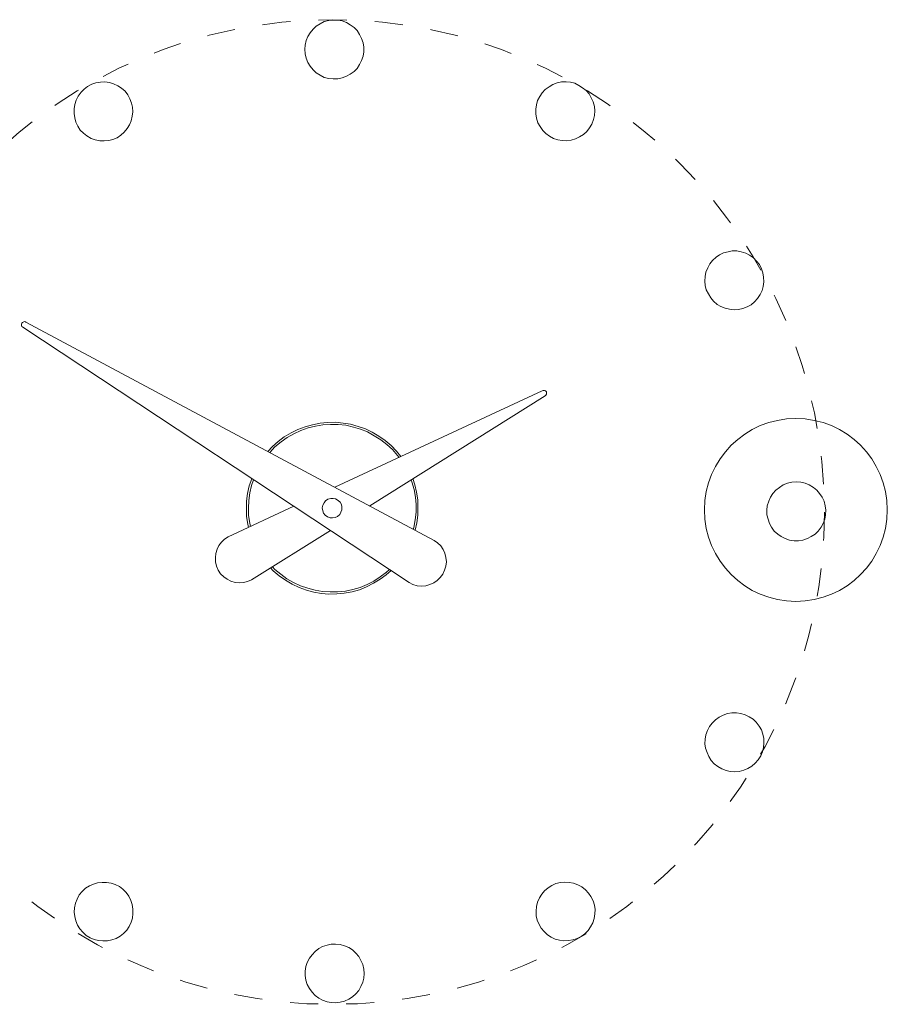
# Model space of a CAD drawing. Header units: inches. Extents: x 41 to 157, y -180 to -113.
# Tile 2 of 5: x 64 to 111, y -180 to -127. Entities that reach past the tile are written whole.
import ezdxf

# ---------------------------------------------------------------- set-up
doc = ezdxf.new("R2010")
doc.units = ezdxf.units.IN
doc.header["$MEASUREMENT"] = 0
doc.linetypes.add('AI-Linetype-1', pattern=[3.041691, 1.520845, -1.520845])
doc.layers.add('Capa 1', color=7, linetype='Continuous')

msp = doc.modelspace()

# ---------------------------------------------------------------- linework, layer by layer
at = {"layer": 'Capa 1', "color": 250, "lineweight": 5}
for points in [[(79.852, -128.705), (79.871, -128.482), (79.928, -128.236), (80.021, -128.012), (80.135, -127.806), (80.302, -127.618), (80.471, -127.449), (80.678, -127.319), (80.902, -127.206), (81.146, -127.15), (81.389, -127.131), (81.634, -127.131), (81.877, -127.167), (82.102, -127.262), (82.308, -127.376), (82.514, -127.524), (82.684, -127.693), (82.814, -127.9), (82.927, -128.125), (83.002, -128.349), (83.04, -128.593), (83.04, -128.837), (83.002, -129.08), (82.927, -129.305), (82.814, -129.53), (82.684, -129.736), (82.514, -129.905), (82.308, -130.055), (82.102, -130.167), (81.877, -130.242), (81.634, -130.299), (81.389, -130.299), (81.146, -130.28), (80.902, -130.224), (80.678, -130.111), (80.471, -129.98), (80.302, -129.812), (80.135, -129.624), (80.021, -129.417), (79.928, -129.192), (79.871, -128.948), (79.852, -128.705)], [(67.575, -132.867), (67.463, -132.642), (67.406, -132.417), (67.368, -132.173), (67.368, -131.929), (67.406, -131.686), (67.481, -131.462), (67.593, -131.236), (67.744, -131.03), (67.912, -130.862), (68.099, -130.711), (68.325, -130.598), (68.55, -130.523), (68.793, -130.486), (69.036, -130.468), (69.281, -130.504), (69.505, -130.579), (69.73, -130.674), (69.937, -130.805), (70.124, -130.973), (70.274, -131.162), (70.387, -131.386), (70.48, -131.611), (70.537, -131.835), (70.556, -132.08), (70.518, -132.323), (70.462, -132.567), (70.368, -132.792), (70.236, -132.998), (70.087, -133.185), (69.899, -133.354), (69.693, -133.486), (69.468, -133.58), (69.243, -133.636), (69, -133.655), (68.756, -133.655), (68.512, -133.598), (68.288, -133.523), (68.062, -133.392), (67.874, -133.242), (67.706, -133.073), (67.575, -132.867)], [(92.561, -131.255), (92.693, -131.068), (92.862, -130.879), (93.068, -130.729), (93.274, -130.617), (93.499, -130.523), (93.743, -130.468), (93.987, -130.468), (94.23, -130.486), (94.454, -130.542), (94.681, -130.655), (94.886, -130.785), (95.073, -130.936), (95.241, -131.123), (95.355, -131.33), (95.448, -131.555), (95.524, -131.799), (95.542, -132.042), (95.524, -132.285), (95.467, -132.51), (95.374, -132.755), (95.261, -132.96), (95.11, -133.148), (94.924, -133.316), (94.718, -133.447), (94.493, -133.542), (94.268, -133.616), (94.024, -133.655), (93.779, -133.636), (93.536, -133.598), (93.311, -133.523), (93.087, -133.409), (92.899, -133.26), (92.73, -133.092), (92.581, -132.885), (92.468, -132.679), (92.393, -132.436), (92.356, -132.192), (92.356, -131.949), (92.393, -131.704), (92.449, -131.48), (92.561, -131.255)], [(102.291, -139.821), (102.515, -139.709), (102.759, -139.653), (102.984, -139.614), (103.229, -139.614), (103.47, -139.653), (103.715, -139.727), (103.921, -139.84), (104.127, -139.99), (104.295, -140.158), (104.446, -140.345), (104.558, -140.571), (104.633, -140.796), (104.671, -141.039), (104.69, -141.284), (104.652, -141.527), (104.596, -141.752), (104.483, -141.977), (104.353, -142.183), (104.183, -142.371), (103.996, -142.52), (103.789, -142.633), (103.546, -142.726), (103.321, -142.783), (103.078, -142.801), (102.834, -142.764), (102.59, -142.707), (102.365, -142.614), (102.159, -142.502), (101.972, -142.333), (101.822, -142.146), (101.69, -141.939), (101.577, -141.714), (101.522, -141.489), (101.504, -141.247), (101.522, -141.002), (101.559, -140.757), (101.653, -140.534), (101.765, -140.308), (101.916, -140.121), (102.103, -139.951), (102.291, -139.821)], [(64.764, -143.465), (64.705, -143.435), (64.646, -143.445), (64.58, -143.481), (64.539, -143.524), (64.525, -143.575), (64.518, -143.642), (64.545, -143.691), (64.59, -143.731)], [(85.492, -157.548), (64.59, -143.731)], [(64.764, -143.465), (86.858, -155.271)], [(81.475, -152.391), (92.695, -147.17)], [(83.362, -153.391), (92.849, -147.45)], [(92.849, -147.45), (92.888, -147.405), (92.928, -147.363), (92.934, -147.295), (92.924, -147.237), (92.872, -147.179), (92.822, -147.166), (92.753, -147.158), (92.695, -147.17)], [(85.049, -150.727), (84.814, -150.449), (84.518, -150.141), (84.198, -149.866), (83.854, -149.626), (83.504, -149.412), (83.129, -149.233), (82.737, -149.102), (82.332, -148.982), (81.92, -148.929), (81.505, -148.877), (81.086, -148.89), (80.677, -148.921), (80.277, -149.01), (79.871, -149.125), (79.482, -149.272), (79.11, -149.452), (78.74, -149.675), (78.405, -149.92), (78.104, -150.191), (77.843, -150.461)], [(84.952, -150.781), (84.872, -150.674), (84.592, -150.356), (84.289, -150.073), (83.963, -149.823), (83.611, -149.609), (83.244, -149.403), (82.86, -149.249), (82.479, -149.136), (82.066, -149.041), (81.661, -149.005), (81.25, -148.995), (80.83, -149.009), (80.423, -149.081), (80.031, -149.186), (79.635, -149.317), (79.261, -149.498), (78.9, -149.694), (78.565, -149.941), (78.237, -150.204), (77.955, -150.508)], [(76.971, -151.916), (76.979, -151.933), (76.85, -152.322), (76.755, -152.737), (76.702, -153.149), (76.691, -153.561), (76.706, -153.981), (76.777, -154.389), (76.81, -154.564)], [(77.074, -151.989), (76.967, -152.302), (76.88, -152.691), (76.826, -153.103), (76.799, -153.524), (76.804, -153.926), (76.878, -154.334), (76.908, -154.509)], [(85.722, -154.671), (85.751, -154.569), (85.83, -154.164), (85.874, -153.735), (85.869, -153.333), (85.837, -152.922), (85.764, -152.514), (85.65, -152.107), (85.614, -151.998)], [(85.832, -154.717), (85.911, -154.312), (85.963, -153.899), (85.974, -153.489), (85.96, -153.069), (85.903, -152.653), (85.799, -152.262), (85.702, -151.928)], [(106.452, -152.099), (106.697, -152.118), (106.92, -152.174), (107.145, -152.267), (107.37, -152.399), (107.557, -152.549), (107.707, -152.736), (107.839, -152.923), (107.951, -153.149), (108.008, -153.391), (108.045, -153.636), (108.026, -153.88), (107.99, -154.123), (107.895, -154.348), (107.783, -154.556), (107.632, -154.761), (107.464, -154.93), (107.258, -155.06), (107.051, -155.172), (106.807, -155.248), (106.564, -155.286), (106.321, -155.286), (106.078, -155.248), (105.852, -155.172), (105.628, -155.06), (105.44, -154.93), (105.251, -154.761), (105.102, -154.556), (104.989, -154.348), (104.915, -154.123), (104.857, -153.88), (104.857, -153.636), (104.877, -153.391), (104.951, -153.149), (105.046, -152.923), (105.177, -152.736), (105.346, -152.549), (105.534, -152.399), (105.739, -152.267), (105.964, -152.174), (106.208, -152.118), (106.452, -152.099)], [(81.355, -154.057), (81.489, -154.027), (81.629, -153.972), (81.743, -153.868), (81.806, -153.748), (81.861, -153.612), (81.864, -153.46), (81.834, -153.327), (81.762, -153.196), (81.649, -153.106), (81.521, -153.028), (81.378, -153), (81.252, -153.004), (81.104, -153.041), (80.98, -153.131), (80.892, -153.242), (80.828, -153.361), (80.799, -153.505), (80.821, -153.664), (80.868, -153.788), (80.955, -153.91), (81.084, -153.991), (81.221, -154.044), (81.355, -154.057)], [(75.703, -155.08), (79.261, -153.423)], [(76.965, -157.402), (81.236, -154.74)], [(75.703, -155.08), (75.514, -155.204), (75.344, -155.359), (75.207, -155.541), (75.105, -155.745), (75.036, -155.974), (75.012, -156.202), (75.027, -156.427), (75.069, -156.661), (75.169, -156.883), (75.293, -157.074), (75.466, -157.235), (75.647, -157.372), (75.852, -157.473), (76.081, -157.541), (76.308, -157.566), (76.533, -157.55), (76.758, -157.493), (76.965, -157.402)], [(85.492, -157.548), (85.697, -157.65), (85.926, -157.718), (86.153, -157.743), (86.395, -157.719), (86.62, -157.659), (86.827, -157.569), (87.015, -157.446), (87.177, -157.272), (87.313, -157.091), (87.415, -156.887), (87.483, -156.657), (87.51, -156.43), (87.484, -156.187), (87.426, -155.963), (87.336, -155.758), (87.212, -155.567), (87.039, -155.407), (86.858, -155.271)], [(78, -156.755), (78.147, -156.91), (78.467, -157.184), (78.811, -157.423), (79.163, -157.638), (79.555, -157.808), (79.936, -157.963), (80.335, -158.067), (80.756, -158.136), (81.159, -158.174), (81.578, -158.159), (81.988, -158.128), (82.414, -158.047), (82.805, -157.941), (83.185, -157.777), (83.572, -157.587), (83.926, -157.374), (84.262, -157.127), (84.522, -156.901)], [(78.099, -156.7), (78.236, -156.839), (78.548, -157.096), (78.876, -157.345), (79.243, -157.55), (79.619, -157.732), (80.008, -157.86), (80.407, -157.963), (80.804, -158.027), (81.223, -158.053), (81.625, -158.049), (82.052, -158.008), (82.451, -157.92), (82.842, -157.815), (83.222, -157.65), (83.594, -157.469), (83.938, -157.24), (84.273, -156.994), (84.428, -156.845)], [(103.903, -164.808), (104.109, -164.939), (104.277, -165.107), (104.428, -165.314), (104.558, -165.521), (104.633, -165.746), (104.69, -165.99), (104.69, -166.233), (104.671, -166.475), (104.615, -166.701), (104.521, -166.927), (104.389, -167.132), (104.221, -167.319), (104.034, -167.488), (103.828, -167.601), (103.603, -167.695), (103.359, -167.77), (103.115, -167.788), (102.871, -167.77), (102.647, -167.712), (102.422, -167.62), (102.197, -167.506), (102.009, -167.357), (101.841, -167.17), (101.71, -166.963), (101.616, -166.738), (101.541, -166.512), (101.504, -166.27), (101.522, -166.027), (101.559, -165.784), (101.634, -165.557), (101.746, -165.333), (101.897, -165.146), (102.066, -164.977), (102.271, -164.827), (102.497, -164.715), (102.721, -164.639), (102.965, -164.602), (103.209, -164.602), (103.452, -164.639), (103.677, -164.696), (103.903, -164.808)], [(70.349, -176.148), (70.217, -176.355), (70.049, -176.523), (69.862, -176.673), (69.637, -176.804), (69.412, -176.879), (69.169, -176.937), (68.925, -176.937), (68.681, -176.917), (68.455, -176.862), (68.231, -176.768), (68.025, -176.636), (67.838, -176.467), (67.687, -176.28), (67.556, -176.074), (67.463, -175.849), (67.406, -175.604), (67.368, -175.38), (67.387, -175.136), (67.444, -174.894), (67.537, -174.668), (67.65, -174.443), (67.799, -174.254), (67.987, -174.086), (68.194, -173.956), (68.418, -173.862), (68.644, -173.786), (68.886, -173.768), (69.131, -173.768), (69.375, -173.805), (69.599, -173.881), (69.824, -173.993), (70.011, -174.142), (70.18, -174.312), (70.331, -174.518), (70.443, -174.743), (70.518, -174.968), (70.556, -175.211), (70.556, -175.455), (70.537, -175.698), (70.462, -175.924), (70.349, -176.148)], [(95.335, -174.537), (95.448, -174.762), (95.524, -175.005), (95.562, -175.229), (95.542, -175.475), (95.505, -175.717), (95.429, -175.961), (95.317, -176.167), (95.186, -176.373), (94.999, -176.543), (94.811, -176.692), (94.586, -176.804), (94.361, -176.879), (94.118, -176.917), (93.875, -176.937), (93.63, -176.899), (93.405, -176.843), (93.18, -176.729), (92.975, -176.599), (92.806, -176.43), (92.636, -176.242), (92.524, -176.036), (92.431, -175.811), (92.374, -175.568), (92.374, -175.323), (92.393, -175.08), (92.449, -174.836), (92.543, -174.611), (92.675, -174.406), (92.825, -174.218), (93.012, -174.068), (93.218, -173.936), (93.443, -173.824), (93.687, -173.768), (93.912, -173.749), (94.155, -173.768), (94.399, -173.805), (94.624, -173.899), (94.847, -174.011), (95.036, -174.161), (95.204, -174.35), (95.335, -174.537)], [(83.058, -178.698), (83.04, -178.942), (82.984, -179.166), (82.889, -179.392), (82.777, -179.616), (82.607, -179.804), (82.44, -179.954), (82.233, -180.085), (82.008, -180.196), (81.765, -180.254), (81.521, -180.29), (81.278, -180.273), (81.053, -180.236), (80.808, -180.141), (80.603, -180.029), (80.415, -179.878), (80.246, -179.71), (80.097, -179.504), (79.984, -179.298), (79.91, -179.053), (79.871, -178.81), (79.871, -178.567), (79.91, -178.323), (79.984, -178.098), (80.097, -177.874), (80.246, -177.686), (80.415, -177.498), (80.603, -177.348), (80.808, -177.236), (81.053, -177.162), (81.278, -177.104), (81.521, -177.104), (81.765, -177.123), (82.008, -177.198), (82.233, -177.292), (82.44, -177.422), (82.607, -177.593), (82.777, -177.78), (82.889, -177.986), (82.984, -178.211), (83.04, -178.455), (83.058, -178.698)]]:
    msp.add_lwpolyline(points, dxfattribs=at)
at = {"layer": 'Capa 1', "color": 252, "linetype": 'AI-Linetype-1', "lineweight": 5}
msp.add_open_spline([(54.708, -153.732), (54.708, -139.026), (66.63, -127.104), (81.337, -127.104), (96.044, -127.104), (107.967, -139.026), (107.967, -153.732), (107.967, -168.438), (96.044, -180.362), (81.337, -180.362), (66.63, -180.362), (54.708, -168.438), (54.708, -153.732)], degree=3, knots=[0, 0, 0, 0, 1, 1, 1, 2, 2, 2, 3, 3, 3, 4, 4, 4, 4], dxfattribs=at)
at = {"layer": 'Capa 1', "color": 250, "lineweight": 20}
msp.add_open_spline([(111.37, -153.621), (111.37, -156.353), (109.156, -158.567), (106.423, -158.567), (103.691, -158.567), (101.477, -156.353), (101.477, -153.621), (101.477, -150.889), (103.691, -148.674), (106.423, -148.674), (109.156, -148.674), (111.37, -150.889), (111.37, -153.621)], degree=3, knots=[0, 0, 0, 0, 1, 1, 1, 2, 2, 2, 3, 3, 3, 4, 4, 4, 4], dxfattribs=at)

doc.saveas('drawing.dxf')
